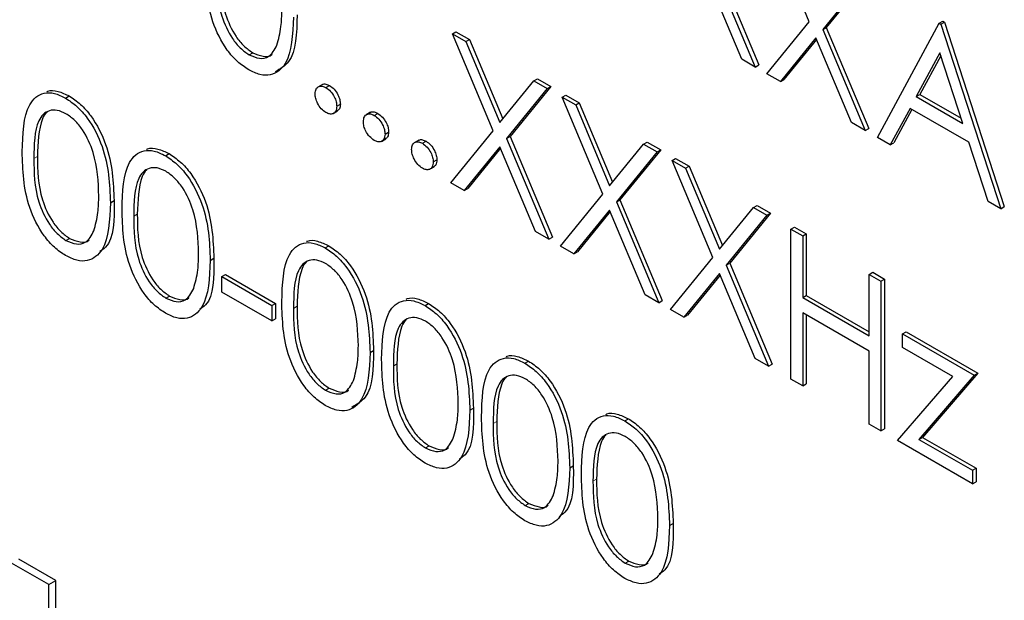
# Paper-space layout 'Blatt4' of a CAD drawing. Header units: millimetres. Extents: x 5 to 418, y 2 to 292.
# Tile 34 of 117: x 123.015 to 124.624, y 183.656 to 184.605. Entities that reach past the tile are written whole.
import ezdxf

# ---------------------------------------------------------------- set-up
doc = ezdxf.new("R2010")
doc.units = ezdxf.units.MM

psp = doc.layouts.new('Blatt4')

# ---------------------------------------------------------------- linework, layer by layer
at = {"color": 7, "linetype": 'Continuous', "lineweight": 25}
for p, q in [((124.3051, 184.6016), (124.2385, 184.76)), ((124.1476, 184.6925), (124.2168, 184.5276)), ((124.1534, 184.6959), (124.2227, 184.531)), ((124.1948, 184.5403), (124.1365, 184.679)), ((124.3936, 184.6705), (124.327, 184.5889)), ((124.3994, 184.6739), (124.3329, 184.5923)), ((124.2358, 184.5166), (124.3051, 184.6016)), ((124.327, 184.5889), (124.3329, 184.5923)), ((124.327, 184.5889), (124.3963, 184.424)), ((124.3329, 184.5923), (124.4022, 184.4274)), ((124.4167, 184.4122), (124.5173, 184.5991)), ((124.5173, 184.5991), (124.5232, 184.6025)), ((124.5173, 184.5991), (124.52, 184.5975)), ((124.52, 184.5975), (124.5259, 184.6009)), ((124.52, 184.5975), (124.6179, 184.296)), ((124.5232, 184.6025), (124.5259, 184.6009)), ((124.5259, 184.6009), (124.6238, 184.2994)), ((123.7218, 184.582), (123.7277, 184.5854)), ((123.7218, 184.582), (123.7438, 184.5693)), ((123.7883, 184.4236), (123.7218, 184.582)), ((123.7277, 184.5854), (123.7497, 184.5727)), ((123.7438, 184.5693), (123.7497, 184.5727)), ((123.7497, 184.5727), (123.8041, 184.443)), ((124.316, 184.5754), (124.2578, 184.5039)), ((124.3171, 184.5729), (124.2637, 184.5073)), ((124.3743, 184.4367), (124.316, 184.5754)), ((123.7438, 184.5693), (123.7993, 184.4371)), ((123.3895, 184.5477), (123.3954, 184.5511)), ((124.2168, 184.5276), (124.1948, 184.5403)), ((124.5184, 184.5507), (124.48, 184.4793)), ((124.52, 184.546), (124.4859, 184.4827)), ((124.5558, 184.4355), (124.5184, 184.5507)), ((124.2168, 184.5276), (124.2227, 184.531)), ((123.8549, 184.5052), (123.8607, 184.5086)), ((123.8607, 184.5086), (123.8827, 184.4959)), ((124.2578, 184.5039), (124.2358, 184.5166)), ((124.2578, 184.5039), (124.2637, 184.5073)), ((123.5093, 184.4992), (123.5019, 184.4949)), ((123.5151, 184.4941), (123.521, 184.4975)), ((123.7993, 184.4371), (123.8549, 184.5052)), ((123.8768, 184.4925), (123.8103, 184.4109)), ((123.8827, 184.4959), (123.8162, 184.4143)), ((123.8549, 184.5052), (123.8768, 184.4925)), ((123.8768, 184.4925), (123.8827, 184.4959)), ((123.0897, 184.4769), (123.0956, 184.4803)), ((123.9013, 184.4784), (123.9072, 184.4818)), ((123.9013, 184.4784), (123.9233, 184.4657)), ((123.9678, 184.3199), (123.9013, 184.4784)), ((123.9072, 184.4818), (123.9292, 184.4691)), ((124.48, 184.4793), (124.4859, 184.4827)), ((124.48, 184.4793), (124.5558, 184.4355)), ((124.4859, 184.4827), (124.5531, 184.4439)), ((123.5328, 184.4634), (123.5387, 184.4668)), ((123.9233, 184.4657), (123.9292, 184.4691)), ((123.9233, 184.4657), (123.9788, 184.3334)), ((123.9292, 184.4691), (123.9836, 184.3394)), ((124.4697, 184.4601), (124.4374, 184.4002)), ((124.5659, 184.4046), (124.4697, 184.4601)), ((123.5268, 184.4515), (123.5341, 184.4558)), ((123.5881, 184.4536), (123.5808, 184.4494)), ((123.594, 184.4485), (123.5999, 184.4519)), ((124.4728, 184.4583), (124.4433, 184.4036)), ((124.3963, 184.424), (124.3743, 184.4367)), ((124.3963, 184.424), (124.4022, 184.4274)), ((123.6117, 184.4179), (123.6175, 184.4213)), ((123.7191, 184.3386), (123.7883, 184.4236)), ((123.8103, 184.4109), (123.8162, 184.4143)), ((123.8103, 184.4109), (123.8795, 184.246)), ((123.8162, 184.4143), (123.8854, 184.2494)), ((124.4374, 184.4002), (124.4167, 184.4122)), ((123.6057, 184.406), (123.613, 184.4102)), ((123.667, 184.4081), (123.6596, 184.4038)), ((123.6728, 184.403), (123.6787, 184.4064)), ((123.7993, 184.3974), (123.7411, 184.3259)), ((123.8004, 184.3949), (123.7469, 184.3293)), ((123.8576, 184.2587), (123.7993, 184.3974)), ((123.9788, 184.3334), (124.0343, 184.4016)), ((124.0343, 184.4016), (124.0402, 184.405)), ((124.0343, 184.4016), (124.0563, 184.3889)), ((124.0402, 184.405), (124.0622, 184.3923)), ((124.4374, 184.4002), (124.4433, 184.4036)), ((124.5972, 184.308), (124.5659, 184.4046)), ((123.2529, 184.3827), (123.2588, 184.3861)), ((124.0563, 184.3889), (123.9898, 184.3073)), ((124.0622, 184.3923), (123.9957, 184.3107)), ((124.0563, 184.3889), (124.0622, 184.3923)), ((123.6845, 184.3605), (123.6919, 184.3647)), ((123.6905, 184.3724), (123.6964, 184.3758)), ((124.0808, 184.3748), (124.0867, 184.3782)), ((124.0808, 184.3748), (124.1028, 184.3621)), ((124.1473, 184.2163), (124.0808, 184.3748)), ((124.0867, 184.3782), (124.1087, 184.3655)), ((124.1028, 184.3621), (124.1087, 184.3655)), ((124.1087, 184.3655), (124.1631, 184.2357)), ((124.1028, 184.3621), (124.1583, 184.2298)), ((123.7411, 184.3259), (123.7191, 184.3386)), ((123.7411, 184.3259), (123.7469, 184.3293)), ((123.8986, 184.235), (123.9678, 184.3199)), ((123.1629, 184.3058), (123.1688, 184.3092)), ((123.9898, 184.3073), (123.9957, 184.3107)), ((123.9898, 184.3073), (124.059, 184.1424)), ((123.9957, 184.3107), (124.0649, 184.1458)), ((124.2138, 184.298), (124.2197, 184.3014)), ((124.2197, 184.3014), (124.2417, 184.2887)), ((124.6179, 184.296), (124.5972, 184.308)), ((124.6179, 184.296), (124.6238, 184.2994)), ((123.9788, 184.2938), (123.9205, 184.2223)), ((123.9799, 184.2913), (123.9264, 184.2257)), ((124.0371, 184.155), (123.9788, 184.2938)), ((124.1583, 184.2298), (124.2138, 184.298)), ((124.2358, 184.2853), (124.1693, 184.2036)), ((124.2417, 184.2887), (124.1752, 184.207)), ((124.2138, 184.298), (124.2358, 184.2853)), ((124.2358, 184.2853), (124.2417, 184.2887)), ((123.8795, 184.246), (123.8576, 184.2587)), ((124.2752, 184.2625), (124.2811, 184.2659)), ((124.2752, 184.2625), (124.2943, 184.2515)), ((124.2752, 184.0175), (124.2752, 184.2625)), ((124.2811, 184.2659), (124.3002, 184.2549)), ((124.2943, 184.2515), (124.3002, 184.2549)), ((124.2943, 184.2515), (124.2943, 184.151)), ((124.3002, 184.2549), (124.3002, 184.1544)), ((123.0903, 184.2441), (123.0962, 184.2475)), ((123.514, 184.232), (123.5199, 184.2354)), ((123.8795, 184.246), (123.8854, 184.2494)), ((123.9205, 184.2223), (123.8986, 184.235)), ((123.9205, 184.2223), (123.9264, 184.2257)), ((123.3261, 184.2116), (123.332, 184.215)), ((124.0781, 184.1314), (124.1473, 184.2163)), ((124.1693, 184.2036), (124.1752, 184.207)), ((124.1693, 184.2036), (124.2385, 184.0387)), ((124.1752, 184.207), (124.2444, 184.0421)), ((123.3451, 184.185), (123.351, 184.1884)), ((123.351, 184.1884), (123.4326, 184.1413)), ((124.1583, 184.1902), (124.1, 184.1187)), ((124.1594, 184.1876), (124.1059, 184.1221)), ((124.2166, 184.0514), (124.1583, 184.1902)), ((124.4031, 184.1887), (124.409, 184.1921)), ((124.4031, 184.1887), (124.4221, 184.1777)), ((124.4031, 184.0882), (124.4031, 184.1887)), ((124.409, 184.1921), (124.428, 184.1811)), ((123.3451, 184.185), (123.4267, 184.1379)), ((123.3451, 184.1598), (123.3451, 184.185)), ((124.4221, 184.1777), (124.428, 184.1811)), ((124.4221, 184.1777), (124.4221, 183.9328)), ((124.428, 184.1811), (124.428, 183.9362)), ((123.2535, 184.1499), (123.2594, 184.1533)), ((123.4267, 184.1127), (123.3451, 184.1598)), ((124.059, 184.1424), (124.0371, 184.155)), ((124.2943, 184.151), (124.3002, 184.1544)), ((124.3002, 184.1544), (124.4031, 184.095)), ((123.4267, 184.1379), (123.4326, 184.1413)), ((123.4267, 184.1379), (123.4267, 184.1127)), ((123.4326, 184.1413), (123.4326, 184.1161)), ((123.6771, 184.1378), (123.683, 184.1412)), ((124.059, 184.1424), (124.0649, 184.1458)), ((124.2943, 184.151), (124.4031, 184.0882)), ((124.1, 184.1187), (124.0781, 184.1314)), ((124.1, 184.1187), (124.1059, 184.1221)), ((124.4031, 184.0631), (124.2943, 184.1259)), ((124.2943, 184.1259), (124.2943, 184.0066)), ((124.3002, 184.1225), (124.3002, 184.01)), ((123.4267, 184.1127), (123.4326, 184.1161)), ((124.4575, 184.0914), (124.4634, 184.0948)), ((124.4575, 184.0914), (124.5744, 184.0239)), ((124.4575, 184.0694), (124.4575, 184.0914)), ((124.4634, 184.0948), (124.5803, 184.0273)), ((123.5872, 184.0608), (123.5931, 184.0642)), ((124.4031, 183.9438), (124.4031, 184.0631)), ((124.5395, 184.022), (124.4575, 184.0694)), ((123.8403, 184.0436), (123.8462, 184.047)), ((124.2385, 184.0387), (124.2166, 184.0514)), ((124.2385, 184.0387), (124.2444, 184.0421)), ((124.5803, 184.0273), (124.4901, 183.9223)), ((124.5744, 184.0239), (124.5803, 184.0273)), ((124.2943, 184.0066), (124.2752, 184.0175)), ((124.2943, 184.0066), (124.3002, 184.01)), ((124.4493, 183.9171), (124.5395, 184.022)), ((124.5744, 184.0239), (124.4842, 183.9189)), ((123.5146, 183.9992), (123.5205, 184.0026)), ((123.7504, 183.9666), (123.7562, 183.97)), ((124.0035, 183.9494), (124.0094, 183.9528)), ((124.4221, 183.9328), (124.4031, 183.9438)), ((124.4221, 183.9328), (124.428, 183.9362)), ((124.5717, 183.8464), (124.4493, 183.9171)), ((124.4842, 183.9189), (124.4901, 183.9223)), ((124.4842, 183.9189), (124.5717, 183.8684)), ((124.4901, 183.9223), (124.5776, 183.8718)), ((123.6778, 183.905), (123.6837, 183.9084)), ((123.9135, 183.8724), (123.9194, 183.8758)), ((124.5717, 183.8684), (124.5776, 183.8718)), ((124.5717, 183.8684), (124.5717, 183.8464)), ((124.5776, 183.8718), (124.5776, 183.8498)), ((124.5717, 183.8464), (124.5776, 183.8498)), ((123.841, 183.8108), (123.8468, 183.8142)), ((124.0767, 183.7782), (124.0826, 183.7816)), ((123.0738, 183.6884), (123.0132, 183.7234)), ((124.0041, 183.7166), (124.01, 183.72)), ((123.0621, 183.6816), (123.0015, 183.7166)), ((123.0621, 183.6816), (123.0738, 183.6884)), ((123.0738, 183.2802), (123.0738, 183.6884)), ((123.0621, 183.2734), (123.0621, 183.6816))]:
    psp.add_line(p, q, dxfattribs=at)
at = {"color": 7, "linetype": 'Continuous', "lineweight": 18}
for p, q in [((123.0378, 184.3781), (123.0437, 184.3815)), ((123.201, 184.2839), (123.2069, 184.2873)), ((123.4621, 184.1331), (123.468, 184.1366)), ((123.6253, 184.0389), (123.6311, 184.0424)), ((123.7884, 183.9447), (123.7943, 183.9481)), ((123.9516, 183.8505), (123.9575, 183.8539))]:
    psp.add_line(p, q, dxfattribs=at)
at = {"color": 7, "linetype": 'Continuous', "lineweight": 25}
for points, knots in [([(123.3889, 184.523), (123.3827, 184.5271), (123.3703, 184.5354), (123.3478, 184.5613), (123.3199, 184.6185), (123.3187, 184.6629), (123.3179, 184.6926)], [0, 0, 0, 0, 0.125551, 0.25109, 0.50025, 1, 1, 1, 1]), ([(123.3429, 184.6851), (123.343, 184.6621), (123.3433, 184.6277), (123.3636, 184.5825), (123.3808, 184.5613), (123.3905, 184.5545), (123.3954, 184.5511)], [0, 0, 0, 0, 0.500291, 0.749086, 0.874606, 1, 1, 1, 1]), ([(123.337, 184.6817), (123.3371, 184.6587), (123.3374, 184.6243), (123.3577, 184.5791), (123.3749, 184.5579), (123.3846, 184.5511), (123.3895, 184.5477)], [0, 0, 0, 0, 0.500291, 0.749086, 0.874606, 1, 1, 1, 1]), ([(123.435, 184.5635), (123.4377, 184.5732), (123.4425, 184.5906), (123.4429, 184.6113), (123.443, 184.6205)], [0, 0, 0, 0, 0.5595988, 1, 1, 1, 1]), ([(123.4621, 184.6094), (123.4609, 184.5807), (123.4591, 184.5376), (123.4303, 184.5136), (123.4076, 184.5139), (123.3951, 184.52), (123.3889, 184.523)], [0, 0, 0, 0, 0.499407, 0.748743, 0.874372, 1, 1, 1, 1]), ([(123.468, 184.6128), (123.4674, 184.5829), (123.4665, 184.5394), (123.4403, 184.5245), (123.4321, 184.5199)], [0, 0, 0, 0, 0.6868398, 1, 1, 1, 1]), ([(123.3895, 184.5477), (123.3953, 184.5452), (123.4069, 184.5402), (123.4248, 184.5439), (123.4311, 184.5561), (123.435, 184.5635)], [0, 0, 0, 0, 0.280257, 0.560781, 1, 1, 1, 1]), ([(123.3954, 184.5511), (123.401, 184.5488), (123.4124, 184.5442), (123.424, 184.5442), (123.427, 184.5484), (123.4271, 184.5485)], [0, 0, 0, 0, 0.492383, 0.985234, 1, 1, 1, 1]), ([(123.4974, 184.4838), (123.4977, 184.4867), (123.4984, 184.4923), (123.5032, 184.4962), (123.509, 184.497), (123.5131, 184.495), (123.5151, 184.4941)], [0, 0, 0, 0, 0.279576, 0.559284, 0.779552, 1, 1, 1, 1]), ([(123.5087, 184.4984), (123.509, 184.4987), (123.5106, 184.5003), (123.515, 184.5002), (123.519, 184.4984), (123.521, 184.4975)], [0, 0, 0, 0, 0.116538, 0.55809, 1, 1, 1, 1]), ([(123.5151, 184.4941), (123.5177, 184.4922), (123.523, 184.4885), (123.5287, 184.4796), (123.5323, 184.4708), (123.5326, 184.4659), (123.5328, 184.4634)], [0, 0, 0, 0, 0.2796016, 0.559212, 0.7794752, 1, 1, 1, 1]), ([(123.521, 184.4975), (123.5236, 184.4956), (123.5288, 184.4919), (123.5346, 184.483), (123.5382, 184.4742), (123.5385, 184.4693), (123.5387, 184.4668)], [0, 0, 0, 0, 0.2796016, 0.559212, 0.7794752, 1, 1, 1, 1]), ([(123.0188, 184.389), (123.0196, 184.4177), (123.0206, 184.4538), (123.0404, 184.4791), (123.0542, 184.4858), (123.0711, 184.4859), (123.0835, 184.4799), (123.0897, 184.4769)], [0, 0, 0, 0, 0.498702, 0.624177, 0.749467, 0.874745, 1, 1, 1, 1]), ([(123.0589, 184.4873), (123.0595, 184.4876), (123.0645, 184.4902), (123.0772, 184.4889), (123.0895, 184.4832), (123.0956, 184.4803)], [0, 0, 0, 0, 0.057969, 0.529028, 1, 1, 1, 1]), ([(123.0897, 184.4769), (123.0959, 184.4727), (123.1084, 184.4643), (123.1312, 184.4384), (123.1599, 184.381), (123.1617, 184.3359), (123.1629, 184.3058)], [0, 0, 0, 0, 0.1256, 0.251197, 0.500581, 1, 1, 1, 1]), ([(123.0956, 184.4803), (123.1018, 184.4761), (123.1143, 184.4677), (123.1371, 184.4418), (123.1658, 184.3844), (123.1676, 184.3393), (123.1688, 184.3092)], [0, 0, 0, 0, 0.1256, 0.251197, 0.500581, 1, 1, 1, 1]), ([(123.5151, 184.4532), (123.5125, 184.4551), (123.5073, 184.4588), (123.5016, 184.4677), (123.498, 184.4764), (123.4976, 184.4814), (123.4974, 184.4838)], [0, 0, 0, 0, 0.279581, 0.559143, 0.779575, 1, 1, 1, 1]), ([(123.5328, 184.4634), (123.5325, 184.4606), (123.5319, 184.4549), (123.527, 184.4511), (123.5212, 184.4503), (123.5172, 184.4523), (123.5151, 184.4532)], [0, 0, 0, 0, 0.279469, 0.559358, 0.779674, 1, 1, 1, 1]), ([(123.5387, 184.4668), (123.5384, 184.4639), (123.538, 184.4587), (123.5347, 184.4566), (123.5332, 184.4557)], [0, 0, 0, 0, 0.554441, 1, 1, 1, 1]), ([(123.0903, 184.4514), (123.0855, 184.4536), (123.0757, 184.4581), (123.0628, 184.457), (123.0525, 184.4509), (123.0385, 184.4291), (123.0381, 184.4008), (123.0378, 184.3781)], [0, 0, 0, 0, 0.125139, 0.250418, 0.375519, 0.500847, 1, 1, 1, 1]), ([(123.0592, 184.4536), (123.0591, 184.4536), (123.0557, 184.4515), (123.0453, 184.4311), (123.0444, 184.4035), (123.0437, 184.3815)], [0, 0, 0, 0, 0.0045166, 0.204302, 1, 1, 1, 1]), ([(123.1439, 184.3168), (123.1431, 184.34), (123.1419, 184.3748), (123.1221, 184.4199), (123.1049, 184.4412), (123.0952, 184.448), (123.0903, 184.4514)], [0, 0, 0, 0, 0.500072, 0.749021, 0.874598, 1, 1, 1, 1]), ([(123.5763, 184.4383), (123.5766, 184.4411), (123.5772, 184.4468), (123.582, 184.4507), (123.5878, 184.4515), (123.5919, 184.4495), (123.594, 184.4485)], [0, 0, 0, 0, 0.279576, 0.559284, 0.779552, 1, 1, 1, 1]), ([(123.5876, 184.4529), (123.5879, 184.4532), (123.5894, 184.4547), (123.5938, 184.4547), (123.5979, 184.4529), (123.5999, 184.4519)], [0, 0, 0, 0, 0.116538, 0.55809, 1, 1, 1, 1]), ([(123.594, 184.4485), (123.5966, 184.4467), (123.6018, 184.443), (123.6075, 184.434), (123.6112, 184.4253), (123.6115, 184.4204), (123.6117, 184.4179)], [0, 0, 0, 0, 0.2796016, 0.559212, 0.7794752, 1, 1, 1, 1]), ([(123.5999, 184.4519), (123.6025, 184.4501), (123.6077, 184.4464), (123.6134, 184.4375), (123.6171, 184.4287), (123.6174, 184.4238), (123.6175, 184.4213)], [0, 0, 0, 0, 0.2796016, 0.559212, 0.7794752, 1, 1, 1, 1]), ([(123.594, 184.4077), (123.5914, 184.4096), (123.5862, 184.4133), (123.5804, 184.4222), (123.5769, 184.4309), (123.5765, 184.4358), (123.5763, 184.4383)], [0, 0, 0, 0, 0.279581, 0.559143, 0.779575, 1, 1, 1, 1]), ([(123.6117, 184.4179), (123.6113, 184.4151), (123.6107, 184.4094), (123.6059, 184.4056), (123.6001, 184.4048), (123.596, 184.4067), (123.594, 184.4077)], [0, 0, 0, 0, 0.279469, 0.559358, 0.779674, 1, 1, 1, 1]), ([(123.6175, 184.4213), (123.6173, 184.4184), (123.6168, 184.4131), (123.6135, 184.4111), (123.6121, 184.4101)], [0, 0, 0, 0, 0.554441, 1, 1, 1, 1]), ([(123.2221, 184.3931), (123.2226, 184.3934), (123.2277, 184.396), (123.2404, 184.3947), (123.2526, 184.389), (123.2588, 184.3861)], [0, 0, 0, 0, 0.057969, 0.529028, 1, 1, 1, 1]), ([(123.6552, 184.3928), (123.6555, 184.3956), (123.6561, 184.4013), (123.6609, 184.4052), (123.6667, 184.4059), (123.6708, 184.404), (123.6728, 184.403)], [0, 0, 0, 0, 0.279576, 0.559284, 0.779552, 1, 1, 1, 1]), ([(123.6665, 184.4074), (123.6668, 184.4077), (123.6683, 184.4092), (123.6727, 184.4092), (123.6767, 184.4073), (123.6787, 184.4064)], [0, 0, 0, 0, 0.116538, 0.55809, 1, 1, 1, 1]), ([(123.6728, 184.403), (123.6755, 184.4011), (123.6807, 184.3974), (123.6864, 184.3885), (123.69, 184.3798), (123.6904, 184.3748), (123.6905, 184.3724)], [0, 0, 0, 0, 0.2796016, 0.559212, 0.7794752, 1, 1, 1, 1]), ([(123.6787, 184.4064), (123.6814, 184.4045), (123.6866, 184.4008), (123.6923, 184.3919), (123.6959, 184.3832), (123.6963, 184.3782), (123.6964, 184.3758)], [0, 0, 0, 0, 0.2796016, 0.559212, 0.7794752, 1, 1, 1, 1]), ([(123.0897, 184.2194), (123.0835, 184.2235), (123.0711, 184.2318), (123.0486, 184.2577), (123.0207, 184.3149), (123.0196, 184.3593), (123.0188, 184.389)], [0, 0, 0, 0, 0.125551, 0.25109, 0.50025, 1, 1, 1, 1]), ([(123.0437, 184.3815), (123.0439, 184.3585), (123.0441, 184.3241), (123.0645, 184.2789), (123.0817, 184.2577), (123.0914, 184.2509), (123.0962, 184.2475)], [0, 0, 0, 0, 0.500291, 0.749086, 0.874606, 1, 1, 1, 1]), ([(123.182, 184.2948), (123.1828, 184.3235), (123.1838, 184.3596), (123.2036, 184.3849), (123.2173, 184.3916), (123.2343, 184.3917), (123.2467, 184.3857), (123.2529, 184.3827)], [0, 0, 0, 0, 0.498702, 0.6241765, 0.7494675, 0.8747453, 1, 1, 1, 1]), ([(123.2529, 184.3827), (123.2591, 184.3785), (123.2716, 184.3701), (123.2944, 184.3442), (123.323, 184.2868), (123.3249, 184.2417), (123.3261, 184.2116)], [0, 0, 0, 0, 0.1256, 0.251197, 0.500581, 1, 1, 1, 1]), ([(123.2588, 184.3861), (123.265, 184.3819), (123.2775, 184.3735), (123.3003, 184.3476), (123.3289, 184.2902), (123.3308, 184.2451), (123.332, 184.215)], [0, 0, 0, 0, 0.1256, 0.251197, 0.500581, 1, 1, 1, 1]), ([(123.6728, 184.3622), (123.6702, 184.364), (123.665, 184.3678), (123.6593, 184.3766), (123.6557, 184.3854), (123.6554, 184.3903), (123.6552, 184.3928)], [0, 0, 0, 0, 0.279581, 0.559143, 0.779575, 1, 1, 1, 1]), ([(123.0378, 184.3781), (123.038, 184.3551), (123.0382, 184.3207), (123.0586, 184.2755), (123.0758, 184.2543), (123.0855, 184.2475), (123.0903, 184.2441)], [0, 0, 0, 0, 0.500291, 0.749086, 0.874606, 1, 1, 1, 1]), ([(123.2535, 184.3572), (123.2487, 184.3594), (123.2389, 184.3639), (123.226, 184.3628), (123.2157, 184.3567), (123.2017, 184.3349), (123.2013, 184.3066), (123.201, 184.2839)], [0, 0, 0, 0, 0.125139, 0.250418, 0.375519, 0.500847, 1, 1, 1, 1]), ([(123.6905, 184.3724), (123.6902, 184.3695), (123.6896, 184.3639), (123.6848, 184.36), (123.679, 184.3593), (123.6749, 184.3612), (123.6728, 184.3622)], [0, 0, 0, 0, 0.279469, 0.559358, 0.779674, 1, 1, 1, 1]), ([(123.6964, 184.3758), (123.6962, 184.3729), (123.6957, 184.3676), (123.6924, 184.3655), (123.691, 184.3646)], [0, 0, 0, 0, 0.5544413, 1, 1, 1, 1]), ([(123.2224, 184.3594), (123.2223, 184.3594), (123.2188, 184.3573), (123.2085, 184.3369), (123.2076, 184.3093), (123.2069, 184.2873)], [0, 0, 0, 0, 0.004517, 0.204302, 1, 1, 1, 1]), ([(123.3071, 184.2226), (123.3063, 184.2458), (123.3051, 184.2806), (123.2852, 184.3257), (123.2681, 184.347), (123.2584, 184.3538), (123.2535, 184.3572)], [0, 0, 0, 0, 0.500072, 0.749021, 0.874598, 1, 1, 1, 1]), ([(123.1358, 184.2599), (123.1385, 184.2696), (123.1434, 184.287), (123.1437, 184.3077), (123.1439, 184.3168)], [0, 0, 0, 0, 0.5595988, 1, 1, 1, 1]), ([(123.1629, 184.3058), (123.1617, 184.277), (123.16, 184.234), (123.1311, 184.21), (123.1084, 184.2103), (123.0959, 184.2163), (123.0897, 184.2194)], [0, 0, 0, 0, 0.499407, 0.748743, 0.874372, 1, 1, 1, 1]), ([(123.1688, 184.3092), (123.1691, 184.2783), (123.1694, 184.2415), (123.149, 184.2281), (123.1457, 184.2259)], [0, 0, 0, 0, 0.83825, 1, 1, 1, 1]), ([(123.2529, 184.1252), (123.2467, 184.1293), (123.2343, 184.1376), (123.2118, 184.1635), (123.1839, 184.2207), (123.1827, 184.2651), (123.182, 184.2948)], [0, 0, 0, 0, 0.1255507, 0.25109, 0.5002501, 1, 1, 1, 1]), ([(123.201, 184.2839), (123.2011, 184.2609), (123.2014, 184.2265), (123.2217, 184.1813), (123.239, 184.1601), (123.2487, 184.1533), (123.2535, 184.1499)], [0, 0, 0, 0, 0.500291, 0.749086, 0.874606, 1, 1, 1, 1]), ([(123.2069, 184.2873), (123.207, 184.2643), (123.2073, 184.2299), (123.2276, 184.1847), (123.2448, 184.1635), (123.2546, 184.1567), (123.2594, 184.1533)], [0, 0, 0, 0, 0.500291, 0.749086, 0.874606, 1, 1, 1, 1]), ([(123.0903, 184.2441), (123.0961, 184.2416), (123.1077, 184.2366), (123.1256, 184.2402), (123.132, 184.2524), (123.1358, 184.2599)], [0, 0, 0, 0, 0.280257, 0.560781, 1, 1, 1, 1]), ([(123.0962, 184.2475), (123.1019, 184.2452), (123.1132, 184.2406), (123.1248, 184.2406), (123.1279, 184.2448), (123.128, 184.2449)], [0, 0, 0, 0, 0.492383, 0.985234, 1, 1, 1, 1]), ([(123.443, 184.144), (123.4439, 184.1728), (123.4449, 184.2088), (123.4647, 184.2342), (123.4784, 184.2409), (123.4954, 184.2409), (123.5078, 184.235), (123.514, 184.232)], [0, 0, 0, 0, 0.498702, 0.624177, 0.749467, 0.874745, 1, 1, 1, 1]), ([(123.4832, 184.2424), (123.4837, 184.2427), (123.4888, 184.2452), (123.5014, 184.244), (123.5137, 184.2382), (123.5199, 184.2354)], [0, 0, 0, 0, 0.057969, 0.529028, 1, 1, 1, 1]), ([(123.5199, 184.2354), (123.5261, 184.2312), (123.5386, 184.2228), (123.5613, 184.1969), (123.59, 184.1395), (123.5918, 184.0943), (123.5931, 184.0642)], [0, 0, 0, 0, 0.1256, 0.251197, 0.500581, 1, 1, 1, 1]), ([(123.299, 184.1657), (123.3017, 184.1754), (123.3066, 184.1928), (123.3069, 184.2135), (123.3071, 184.2226)], [0, 0, 0, 0, 0.5595988, 1, 1, 1, 1]), ([(123.514, 184.232), (123.5202, 184.2278), (123.5327, 184.2194), (123.5555, 184.1935), (123.5841, 184.1361), (123.586, 184.0909), (123.5872, 184.0608)], [0, 0, 0, 0, 0.1256, 0.251197, 0.500581, 1, 1, 1, 1]), ([(123.3261, 184.2116), (123.3249, 184.1828), (123.3231, 184.1398), (123.2943, 184.1158), (123.2716, 184.1161), (123.2591, 184.1221), (123.2529, 184.1252)], [0, 0, 0, 0, 0.499407, 0.748743, 0.874372, 1, 1, 1, 1]), ([(123.332, 184.215), (123.3322, 184.1841), (123.3326, 184.1473), (123.3122, 184.1339), (123.3089, 184.1317)], [0, 0, 0, 0, 0.83825, 1, 1, 1, 1]), ([(123.5146, 184.2065), (123.5097, 184.2087), (123.5, 184.2132), (123.4871, 184.212), (123.4768, 184.2059), (123.4628, 184.1842), (123.4624, 184.1558), (123.4621, 184.1331)], [0, 0, 0, 0, 0.125139, 0.250418, 0.375519, 0.500847, 1, 1, 1, 1]), ([(123.4835, 184.2087), (123.4834, 184.2086), (123.4799, 184.2066), (123.4696, 184.1861), (123.4687, 184.1586), (123.468, 184.1366)], [0, 0, 0, 0, 0.0045166, 0.204302, 1, 1, 1, 1]), ([(123.5681, 184.0719), (123.5674, 184.0951), (123.5662, 184.1299), (123.5463, 184.175), (123.5292, 184.1963), (123.5195, 184.2031), (123.5146, 184.2065)], [0, 0, 0, 0, 0.500072, 0.749021, 0.874598, 1, 1, 1, 1]), ([(123.2535, 184.1499), (123.2593, 184.1474), (123.2709, 184.1424), (123.2888, 184.146), (123.2952, 184.1582), (123.299, 184.1657)], [0, 0, 0, 0, 0.280257, 0.560781, 1, 1, 1, 1]), ([(123.2594, 184.1533), (123.2651, 184.151), (123.2764, 184.1464), (123.288, 184.1464), (123.291, 184.1506), (123.2911, 184.1507)], [0, 0, 0, 0, 0.492383, 0.985234, 1, 1, 1, 1]), ([(123.514, 183.9744), (123.5078, 183.9786), (123.4954, 183.9869), (123.4729, 184.0127), (123.445, 184.07), (123.4438, 184.1144), (123.443, 184.144)], [0, 0, 0, 0, 0.125551, 0.25109, 0.50025, 1, 1, 1, 1]), ([(123.6062, 184.0498), (123.607, 184.0786), (123.6081, 184.1146), (123.6278, 184.14), (123.6416, 184.1467), (123.6585, 184.1467), (123.6709, 184.1408), (123.6771, 184.1378)], [0, 0, 0, 0, 0.498702, 0.624177, 0.749467, 0.874745, 1, 1, 1, 1]), ([(123.6463, 184.1482), (123.6469, 184.1485), (123.6519, 184.151), (123.6646, 184.1498), (123.6769, 184.144), (123.683, 184.1412)], [0, 0, 0, 0, 0.057969, 0.529028, 1, 1, 1, 1]), ([(123.6771, 184.1378), (123.6834, 184.1336), (123.6959, 184.1252), (123.7186, 184.0993), (123.7473, 184.0419), (123.7491, 183.9967), (123.7504, 183.9666)], [0, 0, 0, 0, 0.1256, 0.251197, 0.500581, 1, 1, 1, 1]), ([(123.683, 184.1412), (123.6893, 184.137), (123.7018, 184.1286), (123.7245, 184.1027), (123.7532, 184.0453), (123.755, 184.0001), (123.7562, 183.97)], [0, 0, 0, 0, 0.1256, 0.251197, 0.500581, 1, 1, 1, 1]), ([(123.4621, 184.1331), (123.4622, 184.1102), (123.4625, 184.0757), (123.4828, 184.0305), (123.5, 184.0094), (123.5097, 184.0026), (123.5146, 183.9992)], [0, 0, 0, 0, 0.500291, 0.749086, 0.874606, 1, 1, 1, 1]), ([(123.468, 184.1366), (123.4681, 184.1136), (123.4684, 184.0791), (123.4887, 184.0339), (123.5059, 184.0128), (123.5156, 184.006), (123.5205, 184.0026)], [0, 0, 0, 0, 0.500291, 0.749086, 0.874606, 1, 1, 1, 1]), ([(123.6778, 184.1123), (123.6729, 184.1145), (123.6632, 184.119), (123.6503, 184.1178), (123.64, 184.1117), (123.626, 184.09), (123.6256, 184.0616), (123.6253, 184.0389)], [0, 0, 0, 0, 0.125139, 0.250418, 0.375519, 0.500847, 1, 1, 1, 1]), ([(123.6467, 184.1145), (123.6466, 184.1144), (123.6431, 184.1124), (123.6328, 184.0919), (123.6319, 184.0644), (123.6311, 184.0424)], [0, 0, 0, 0, 0.004517, 0.204302, 1, 1, 1, 1]), ([(123.7313, 183.9777), (123.7305, 184.0009), (123.7294, 184.0357), (123.7095, 184.0808), (123.6923, 184.1021), (123.6826, 184.1089), (123.6778, 184.1123)], [0, 0, 0, 0, 0.500072, 0.749021, 0.874598, 1, 1, 1, 1]), ([(123.5872, 184.0608), (123.586, 184.0321), (123.5842, 183.9891), (123.5554, 183.9651), (123.5327, 183.9654), (123.5202, 183.9714), (123.514, 183.9744)], [0, 0, 0, 0, 0.4994065, 0.7487427, 0.8743724, 1, 1, 1, 1]), ([(123.5931, 184.0642), (123.5925, 184.0344), (123.5916, 183.9909), (123.5654, 183.976), (123.5572, 183.9713)], [0, 0, 0, 0, 0.6868398, 1, 1, 1, 1]), ([(123.5601, 184.015), (123.5628, 184.0247), (123.5676, 184.0421), (123.568, 184.0628), (123.5681, 184.0719)], [0, 0, 0, 0, 0.5595988, 1, 1, 1, 1]), ([(123.8095, 184.054), (123.8101, 184.0543), (123.8151, 184.0568), (123.8278, 184.0556), (123.8401, 184.0498), (123.8462, 184.047)], [0, 0, 0, 0, 0.057969, 0.529028, 1, 1, 1, 1]), ([(123.6771, 183.8802), (123.6709, 183.8844), (123.6586, 183.8927), (123.636, 183.9185), (123.6082, 183.9758), (123.607, 184.0202), (123.6062, 184.0498)], [0, 0, 0, 0, 0.125551, 0.25109, 0.50025, 1, 1, 1, 1]), ([(123.6311, 184.0424), (123.6313, 184.0194), (123.6315, 183.9849), (123.6519, 183.9397), (123.6691, 183.9186), (123.6788, 183.9118), (123.6837, 183.9084)], [0, 0, 0, 0, 0.500291, 0.749086, 0.874606, 1, 1, 1, 1]), ([(123.7694, 183.9556), (123.7702, 183.9844), (123.7712, 184.0204), (123.791, 184.0458), (123.8048, 184.0525), (123.8217, 184.0525), (123.8341, 184.0466), (123.8403, 184.0436)], [0, 0, 0, 0, 0.498702, 0.624177, 0.749467, 0.874745, 1, 1, 1, 1]), ([(123.8403, 184.0436), (123.8466, 184.0394), (123.859, 184.031), (123.8818, 184.0051), (123.9105, 183.9477), (123.9123, 183.9025), (123.9135, 183.8724)], [0, 0, 0, 0, 0.1256, 0.251197, 0.500581, 1, 1, 1, 1]), ([(123.8462, 184.047), (123.8525, 184.0428), (123.8649, 184.0344), (123.8877, 184.0085), (123.9164, 183.9511), (123.9182, 183.9059), (123.9194, 183.8758)], [0, 0, 0, 0, 0.1256, 0.251197, 0.500581, 1, 1, 1, 1]), ([(123.6253, 184.0389), (123.6254, 184.016), (123.6256, 183.9815), (123.646, 183.9363), (123.6632, 183.9152), (123.6729, 183.9084), (123.6778, 183.905)], [0, 0, 0, 0, 0.500291, 0.749086, 0.874606, 1, 1, 1, 1]), ([(123.5146, 183.9992), (123.5204, 183.9967), (123.532, 183.9917), (123.5499, 183.9953), (123.5562, 184.0075), (123.5601, 184.015)], [0, 0, 0, 0, 0.280257, 0.560781, 1, 1, 1, 1]), ([(123.841, 184.0181), (123.8361, 184.0203), (123.8264, 184.0248), (123.8135, 184.0236), (123.8032, 184.0175), (123.7891, 183.9958), (123.7887, 183.9674), (123.7884, 183.9447)], [0, 0, 0, 0, 0.125139, 0.250418, 0.375519, 0.500847, 1, 1, 1, 1]), ([(123.8098, 184.0203), (123.8098, 184.0202), (123.8063, 184.0182), (123.7959, 183.9977), (123.795, 183.9702), (123.7943, 183.9481)], [0, 0, 0, 0, 0.004517, 0.204302, 1, 1, 1, 1]), ([(123.8945, 183.8835), (123.8937, 183.9067), (123.8925, 183.9415), (123.8727, 183.9866), (123.8555, 184.0079), (123.8458, 184.0147), (123.841, 184.0181)], [0, 0, 0, 0, 0.500072, 0.749021, 0.874598, 1, 1, 1, 1]), ([(123.5205, 184.0026), (123.5261, 184.0003), (123.5375, 183.9957), (123.5491, 183.9957), (123.5521, 183.9998), (123.5522, 184)], [0, 0, 0, 0, 0.492383, 0.985234, 1, 1, 1, 1]), ([(123.7233, 183.9208), (123.726, 183.9305), (123.7308, 183.9479), (123.7312, 183.9686), (123.7313, 183.9777)], [0, 0, 0, 0, 0.5595988, 1, 1, 1, 1]), ([(123.7504, 183.9666), (123.7492, 183.9379), (123.7474, 183.8949), (123.7186, 183.8709), (123.6959, 183.8712), (123.6834, 183.8772), (123.6771, 183.8802)], [0, 0, 0, 0, 0.499407, 0.748743, 0.874372, 1, 1, 1, 1]), ([(123.7562, 183.97), (123.7565, 183.9392), (123.7568, 183.9023), (123.7364, 183.889), (123.7332, 183.8868)], [0, 0, 0, 0, 0.83825, 1, 1, 1, 1]), ([(123.9727, 183.9598), (123.9733, 183.9601), (123.9783, 183.9626), (123.991, 183.9614), (124.0033, 183.9556), (124.0094, 183.9528)], [0, 0, 0, 0, 0.057969, 0.529028, 1, 1, 1, 1]), ([(123.8403, 183.786), (123.8341, 183.7902), (123.8217, 183.7985), (123.7992, 183.8243), (123.7714, 183.8816), (123.7702, 183.926), (123.7694, 183.9556)], [0, 0, 0, 0, 0.1255507, 0.25109, 0.5002501, 1, 1, 1, 1]), ([(123.7884, 183.9447), (123.7886, 183.9218), (123.7888, 183.8873), (123.8092, 183.8421), (123.8264, 183.821), (123.8361, 183.8142), (123.841, 183.8108)], [0, 0, 0, 0, 0.500291, 0.749086, 0.874606, 1, 1, 1, 1]), ([(123.7943, 183.9481), (123.7945, 183.9252), (123.7947, 183.8907), (123.8151, 183.8455), (123.8323, 183.8244), (123.842, 183.8176), (123.8468, 183.8142)], [0, 0, 0, 0, 0.500291, 0.749086, 0.874606, 1, 1, 1, 1]), ([(123.9326, 183.8614), (123.9334, 183.8902), (123.9344, 183.9262), (123.9542, 183.9516), (123.968, 183.9583), (123.9849, 183.9583), (123.9973, 183.9524), (124.0035, 183.9494)], [0, 0, 0, 0, 0.498702, 0.624177, 0.749467, 0.874745, 1, 1, 1, 1]), ([(124.0035, 183.9494), (124.0097, 183.9452), (124.0222, 183.9368), (124.045, 183.9109), (124.0737, 183.8535), (124.0755, 183.8083), (124.0767, 183.7782)], [0, 0, 0, 0, 0.1256, 0.251197, 0.500581, 1, 1, 1, 1]), ([(124.0094, 183.9528), (124.0156, 183.9486), (124.0281, 183.9402), (124.0509, 183.9143), (124.0796, 183.8569), (124.0814, 183.8117), (124.0826, 183.7816)], [0, 0, 0, 0, 0.1256, 0.251197, 0.500581, 1, 1, 1, 1]), ([(124.0041, 183.9239), (123.9993, 183.9261), (123.9895, 183.9306), (123.9766, 183.9294), (123.9663, 183.9233), (123.9523, 183.9016), (123.9519, 183.8732), (123.9516, 183.8505)], [0, 0, 0, 0, 0.125139, 0.250418, 0.375519, 0.500847, 1, 1, 1, 1]), ([(123.6778, 183.905), (123.6836, 183.9025), (123.6952, 183.8975), (123.7131, 183.9011), (123.7194, 183.9133), (123.7233, 183.9208)], [0, 0, 0, 0, 0.280257, 0.560781, 1, 1, 1, 1]), ([(123.973, 183.9261), (123.9729, 183.926), (123.9695, 183.924), (123.9591, 183.9035), (123.9582, 183.876), (123.9575, 183.8539)], [0, 0, 0, 0, 0.004517, 0.204302, 1, 1, 1, 1]), ([(124.0577, 183.7893), (124.0569, 183.8125), (124.0557, 183.8473), (124.0359, 183.8924), (124.0187, 183.9137), (124.009, 183.9205), (124.0041, 183.9239)], [0, 0, 0, 0, 0.500072, 0.749021, 0.874598, 1, 1, 1, 1]), ([(123.6837, 183.9084), (123.6893, 183.9061), (123.7006, 183.9015), (123.7123, 183.9015), (123.7153, 183.9056), (123.7154, 183.9058)], [0, 0, 0, 0, 0.492383, 0.985234, 1, 1, 1, 1]), ([(123.8865, 183.8266), (123.8892, 183.8363), (123.894, 183.8537), (123.8943, 183.8744), (123.8945, 183.8835)], [0, 0, 0, 0, 0.559599, 1, 1, 1, 1]), ([(123.9135, 183.8724), (123.9124, 183.8437), (123.9106, 183.8007), (123.8817, 183.7767), (123.859, 183.777), (123.8466, 183.783), (123.8403, 183.786)], [0, 0, 0, 0, 0.499407, 0.748743, 0.874372, 1, 1, 1, 1]), ([(123.9194, 183.8758), (123.9197, 183.845), (123.92, 183.8081), (123.8996, 183.7948), (123.8963, 183.7926)], [0, 0, 0, 0, 0.83825, 1, 1, 1, 1]), ([(124.0035, 183.6918), (123.9973, 183.696), (123.9849, 183.7043), (123.9624, 183.7301), (123.9345, 183.7874), (123.9334, 183.8318), (123.9326, 183.8614)], [0, 0, 0, 0, 0.125551, 0.25109, 0.50025, 1, 1, 1, 1]), ([(123.9516, 183.8505), (123.9518, 183.8276), (123.952, 183.7931), (123.9724, 183.7479), (123.9896, 183.7268), (123.9993, 183.72), (124.0041, 183.7166)], [0, 0, 0, 0, 0.500291, 0.749086, 0.874606, 1, 1, 1, 1]), ([(123.9575, 183.8539), (123.9577, 183.831), (123.9579, 183.7965), (123.9783, 183.7513), (123.9955, 183.7302), (124.0052, 183.7234), (124.01, 183.72)], [0, 0, 0, 0, 0.500291, 0.749086, 0.874606, 1, 1, 1, 1]), ([(123.841, 183.8108), (123.8467, 183.8083), (123.8583, 183.8033), (123.8762, 183.8069), (123.8826, 183.8191), (123.8865, 183.8266)], [0, 0, 0, 0, 0.280257, 0.560781, 1, 1, 1, 1]), ([(123.8468, 183.8142), (123.8525, 183.8119), (123.8638, 183.8073), (123.8754, 183.8073), (123.8785, 183.8114), (123.8786, 183.8116)], [0, 0, 0, 0, 0.492383, 0.985234, 1, 1, 1, 1]), ([(124.0496, 183.7324), (124.0523, 183.7421), (124.0572, 183.7595), (124.0575, 183.7802), (124.0577, 183.7893)], [0, 0, 0, 0, 0.559599, 1, 1, 1, 1]), ([(124.0767, 183.7782), (124.0755, 183.7495), (124.0738, 183.7065), (124.0449, 183.6825), (124.0222, 183.6828), (124.0097, 183.6888), (124.0035, 183.6918)], [0, 0, 0, 0, 0.499407, 0.748743, 0.874372, 1, 1, 1, 1]), ([(124.0826, 183.7816), (124.0829, 183.7508), (124.0832, 183.7139), (124.0628, 183.7006), (124.0595, 183.6984)], [0, 0, 0, 0, 0.83825, 1, 1, 1, 1]), ([(124.0041, 183.7166), (124.0099, 183.7141), (124.0215, 183.7091), (124.0394, 183.7127), (124.0458, 183.7249), (124.0496, 183.7324)], [0, 0, 0, 0, 0.280257, 0.560781, 1, 1, 1, 1]), ([(124.01, 183.72), (124.0157, 183.7177), (124.027, 183.7131), (124.0386, 183.7131), (124.0417, 183.7172), (124.0418, 183.7174)], [0, 0, 0, 0, 0.492383, 0.985234, 1, 1, 1, 1])]:
    psp.add_open_spline(points, degree=3, knots=knots, dxfattribs=at)

doc.saveas('drawing.dxf')
